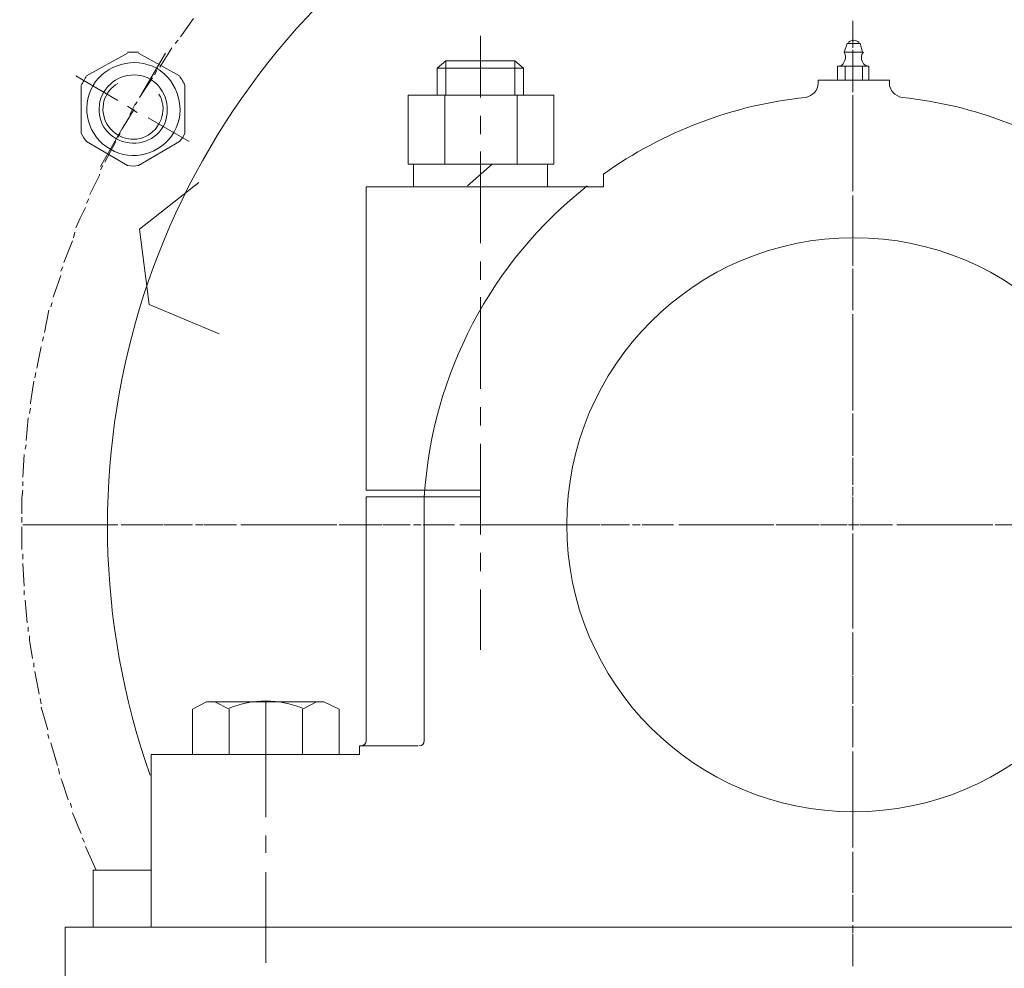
# Model space of a CAD drawing. Header units: millimetres. Extents: x 452087 to 582075, y 10891 to 81641.
# Tile 180 of 256: x 498453 to 498801, y 61255 to 61591. Entities that reach past the tile are written whole.
import ezdxf

# ---------------------------------------------------------------- set-up
doc = ezdxf.new("R2010")
doc.units = ezdxf.units.MM
doc.layers.add('ОЗиМ Металл', color=1, linetype='Continuous', lineweight=50)

# ---------------------------------------------------------------- blocks, each defined once
blk = doc.blocks.new('механизм')
at = {"color": 7, "linetype": 'Continuous', "lineweight": 20, "true_color": 0x000007}
for points in [[(517281.58, 77077.97), (517277.09, 77071.61), (517277.09, 77071.61)], [(517381.08, 77050.66), (517381.08, 77071.98), (517381.08, 77071.98)], [(517276.34, 77070.48), (517275.22, 77069.36), (517275.22, 77069.36)], [(517271.86, 77066), (517263.63, 77051.78), (517263.63, 77051.78)], [(517274.1, 77067.87), (517273.35, 77066.74), (517269.99, 77061.13)], [(517255.4, 77049.54), (517240.81, 77058.14), (517240.81, 77058.14)], [(517268.86, 77060.01), (517268.11, 77058.52), (517268.11, 77058.52)], [(517267.37, 77057.39), (517264.37, 77052.9), (517262.88, 77050.66)], [(517261.38, 77048.42), (517259.51, 77044.68), (517259.51, 77044.68)], [(517262.13, 77049.16), (517261.38, 77048.04), (517261.38, 77048.04)], [(517261.01, 77046.55), (517256.89, 77039.81), (517256.89, 77039.81)], [(517262.13, 77045.42), (517258.76, 77047.67), (517258.76, 77047.67)], [(517510.12, 77047.29), (517510.12, 77037.57), (517510.12, 77037.57)], [(517257.64, 77041.31), (517249.41, 77026.72), (517249.41, 77026.72)], [(517280.08, 77035.32), (517265.87, 77043.55), (517265.87, 77043.55)], [(517381.08, 77037.94), (517381.08, 77044.3), (517381.08, 77044.3)], [(517256.15, 77038.32), (517255.4, 77036.82), (517255.4, 77036.82)], [(517510.12, 77030.84), (517510.12, 77038.69), (517510.12, 77038.69)], [(517254.65, 77035.32), (517250.91, 77028.22), (517250.91, 77028.22)], [(517510.12, 77035.7), (517510.12, 77033.83), (517510.12, 77033.83)], [(517381.08, 77000.16), (517381.08, 77031.96), (517381.08, 77031.96)], [(517510.12, 77031.96), (517510.12, 77022.61), (517510.12, 77022.61)], [(517385.19, 77027.47), (517376.59, 77019.99), (517376.59, 77019.99)], [(517510.12, 77027.47), (517510.12, 77028.97), (517510.12, 77028.97)], [(517249.04, 77024.1), (517249.04, 77023.73), (517245.67, 77017)], [(517250.16, 77027.1), (517249.41, 77025.6), (517249.41, 77025.6)], [(517510.12, 77018.12), (517510.12, 77025.97), (517510.12, 77025.97)], [(517262.88, 77005.03), (517283.45, 77021.11), (517283.45, 77021.11)], [(517510.12, 77020.74), (517510.12, 77018.87), (517510.12, 77018.87)], [(517245.3, 77015.5), (517244.55, 77014), (517244.55, 77014)], [(517510.12, 77014.75), (517510.12, 77016.62), (517510.12, 77016.62)], [(517510.12, 77016.62), (517510.12, 77007.27), (517510.12, 77007.27)], [(517244.18, 77012.51), (517242.31, 77008.77), (517240.81, 77005.4)], [(517510.12, 77005.4), (517510.12, 77013.26), (517510.12, 77013.26)], [(517240.44, 77003.91), (517240.06, 77002.04), (517240.06, 77002.04)], [(517266.24, 76978.84), (517262.88, 77005.03), (517262.88, 77005.03)], [(517510.12, 77005.4), (517510.12, 77003.53), (517510.12, 77003.53)], [(517510.12, 77002.04), (517510.12, 77003.91), (517510.12, 77003.91)], [(517239.69, 77000.91), (517236.7, 76993.43), (517236.7, 76993.43)], [(517510.12, 77001.66), (517510.12, 76992.31), (517510.12, 76992.31)], [(517510.12, 76992.68), (517510.12, 77000.91), (517510.12, 77000.91)], [(517381.08, 76987.45), (517381.08, 76993.81), (517381.08, 76993.81)], [(517236.32, 76991.94), (517235.57, 76990.44), (517235.57, 76990.44)], [(517510.12, 76989.69), (517510.12, 76991.19), (517510.12, 76991.19)], [(517510.12, 76990.07), (517510.12, 76988.2), (517510.12, 76988.2)], [(517235.57, 76988.94), (517232.96, 76981.46), (517232.96, 76981.46)], [(517510.12, 76980.34), (517510.12, 76988.2), (517510.12, 76988.2)], [(517510.12, 76986.33), (517510.12, 76976.97), (517510.12, 76976.97)], [(517232.58, 76979.59), (517232.21, 76978.1), (517232.21, 76978.1)], [(517381.08, 76949.67), (517381.08, 76981.46), (517381.08, 76981.46)], [(517231.46, 76976.97), (517229.96, 76969.12), (517229.96, 76969.12)], [(517290.56, 76968.75), (517266.24, 76978.84), (517266.24, 76978.84)], [(517510.12, 76976.97), (517510.12, 76978.47), (517510.12, 76978.47)], [(517510.12, 76967.62), (517510.12, 76975.48), (517510.12, 76975.48)], [(517510.12, 76975.1), (517510.12, 76973.23), (517510.12, 76973.23)], [(517510.12, 76971.36), (517510.12, 76962.01), (517510.12, 76962.01)], [(517229.59, 76967.62), (517229.21, 76966.13), (517229.21, 76966.13)], [(517510.12, 76964.26), (517510.12, 76966.13), (517510.12, 76966.13)], [(517228.84, 76964.26), (517228.09, 76960.89), (517227.34, 76956.78)], [(517510.12, 76954.91), (517510.12, 76962.76), (517510.12, 76962.76)], [(517510.12, 76960.14), (517510.12, 76958.27), (517510.12, 76958.27)], [(517510.12, 76956.4), (517510.12, 76946.68), (517510.12, 76946.68)], [(517226.22, 76952.29), (517225.1, 76944.81), (517225.1, 76944.43)], [(517226.97, 76955.28), (517226.6, 76953.41), (517226.6, 76953.41)], [(517510.12, 76951.54), (517510.12, 76953.41), (517510.12, 76953.41)], [(517510.12, 76942.19), (517510.12, 76950.42), (517510.12, 76950.42)], [(517225.1, 76942.94), (517224.73, 76941.07), (517224.73, 76941.07)], [(517381.08, 76936.95), (517381.08, 76943.31), (517381.08, 76943.31)], [(517510.12, 76944.81), (517510.12, 76942.94), (517510.12, 76942.94)], [(517224.35, 76939.57), (517223.6, 76931.72), (517223.6, 76931.72)], [(517510.12, 76941.07), (517510.12, 76931.72), (517510.12, 76931.72)], [(517510.12, 76939.2), (517510.12, 76940.69), (517510.12, 76940.69)], [(517510.12, 76929.47), (517510.12, 76937.7), (517510.12, 76937.7)], [(517223.6, 76930.22), (517223.23, 76928.72), (517223.23, 76928.72)], [(517381.08, 76899.17), (517381.08, 76930.59), (517381.08, 76930.59)], [(517510.12, 76929.47), (517510.12, 76927.6), (517510.12, 76927.6)], [(517222.86, 76926.85), (517222.48, 76919), (517222.48, 76919)], [(517510.12, 76926.48), (517510.12, 76927.98), (517510.12, 76927.98)], [(517510.12, 76925.73), (517510.12, 76916.38), (517510.12, 76916.38)], [(517510.12, 76917.13), (517510.12, 76924.98), (517510.12, 76924.98)], [(517222.48, 76917.5), (517222.48, 76916.01), (517222.48, 76916.01)], [(517510.12, 76913.76), (517510.12, 76915.63), (517510.12, 76915.63)], [(517222.48, 76914.51), (517222.11, 76911.89), (517222.11, 76906.28)], [(517381.08, 76902.54), (517381.08, 76914.51), (517381.08, 76914.51)], [(517510.12, 76914.51), (517510.12, 76912.64), (517510.12, 76912.64)], [(517510.12, 76904.41), (517510.12, 76912.27), (517510.12, 76912.27)], [(517510.12, 76910.77), (517510.12, 76901.04), (517510.12, 76901.04)], [(517222.11, 76905.16), (517222.11, 76903.29), (517222.11, 76903.29)], [(517222.11, 76901.79), (517222.11, 76895.06), (517222.11, 76893.94)], [(517222.48, 76902.54), (517230.34, 76902.54), (517230.34, 76902.54)], [(517222.48, 76902.54), (517224.35, 76902.54), (517224.35, 76902.54)], [(517226.22, 76902.54), (517235.57, 76902.54), (517235.57, 76902.54)], [(517231.46, 76902.54), (517233.33, 76902.54), (517233.33, 76902.54)], [(517234.83, 76902.54), (517243.05, 76902.54), (517243.05, 76902.54)], [(517237.44, 76902.54), (517239.69, 76902.54), (517239.69, 76902.54)], [(517241.18, 76902.54), (517250.91, 76902.54), (517250.91, 76902.54)], [(517244.18, 76902.54), (517246.05, 76902.54), (517246.05, 76902.54)], [(517247.54, 76902.54), (517255.4, 76902.54), (517255.4, 76902.54)], [(517252.78, 76902.54), (517254.65, 76902.54), (517254.65, 76902.54)], [(517256.52, 76902.54), (517265.87, 76902.54), (517265.87, 76902.54)], [(517256.89, 76902.54), (517258.76, 76902.54), (517258.76, 76902.54)], [(517260.26, 76902.54), (517268.11, 76902.54), (517268.11, 76902.54)], [(517267.74, 76902.54), (517269.61, 76902.54), (517269.61, 76902.54)], [(517269.61, 76902.54), (517271.11, 76902.54), (517271.11, 76902.54)], [(517271.48, 76902.54), (517281.21, 76902.54), (517281.21, 76902.54)], [(517272.98, 76902.54), (517280.83, 76902.54), (517280.83, 76902.54)], [(517282.33, 76902.54), (517283.82, 76902.54), (517283.82, 76902.54)], [(517283.08, 76902.54), (517284.95, 76902.54), (517284.95, 76902.54)], [(517285.32, 76902.54), (517293.55, 76902.54), (517293.55, 76902.54)], [(517286.82, 76902.54), (517296.17, 76902.54), (517296.17, 76902.54)], [(517294.67, 76902.54), (517296.54, 76902.54), (517296.54, 76902.54)], [(517298.04, 76902.54), (517305.89, 76902.54), (517305.89, 76902.54)], [(517298.04, 76902.54), (517300.28, 76902.54), (517300.28, 76902.54)], [(517302.15, 76902.54), (517311.5, 76902.54), (517311.5, 76902.54)], [(517307.39, 76902.54), (517309.26, 76902.54), (517309.26, 76902.54)], [(517310.76, 76902.54), (517318.61, 76902.54), (517318.61, 76902.54)], [(517313.37, 76902.54), (517315.24, 76902.54), (517315.24, 76902.54)], [(517317.11, 76902.54), (517326.84, 76902.54), (517326.84, 76902.54)], [(517320.11, 76902.54), (517321.6, 76902.54), (517321.6, 76902.54)], [(517323.47, 76902.54), (517331.33, 76902.54), (517331.33, 76902.54)], [(517328.34, 76902.54), (517330.21, 76902.54), (517330.21, 76902.54)], [(517332.08, 76902.54), (517341.8, 76902.54), (517341.8, 76902.54)], [(517332.82, 76902.54), (517334.32, 76902.54), (517334.32, 76902.54)], [(517336.19, 76902.54), (517344.05, 76902.54), (517344.05, 76902.54)], [(517343.67, 76902.54), (517345.54, 76902.54), (517345.54, 76902.54)], [(517345.17, 76902.54), (517347.04, 76902.54), (517347.04, 76902.54)], [(517347.41, 76902.54), (517356.76, 76902.54), (517356.76, 76902.54)], [(517348.53, 76902.54), (517356.39, 76902.54), (517356.39, 76902.54)], [(517357.88, 76902.54), (517359.75, 76902.54), (517359.75, 76902.54)], [(517358.63, 76902.54), (517360.5, 76902.54), (517360.5, 76902.54)], [(517361.25, 76902.54), (517369.11, 76902.54), (517369.11, 76902.54)], [(517362.75, 76902.54), (517372.1, 76902.54), (517372.1, 76902.54)], [(517370.6, 76902.54), (517372.1, 76902.54), (517372.1, 76902.54)], [(517373.97, 76902.54), (517381.82, 76902.54), (517381.82, 76902.54)], [(517373.97, 76902.54), (517375.84, 76902.54), (517375.84, 76902.54)], [(517377.71, 76902.54), (517387.06, 76902.54), (517387.06, 76902.54)], [(517381.08, 76902.54), (517411, 76902.54), (517411, 76902.54)], [(517383.32, 76902.54), (517384.82, 76902.54), (517384.82, 76902.54)], [(517386.69, 76902.54), (517394.54, 76902.54), (517394.54, 76902.54)], [(517389.3, 76902.54), (517391.17, 76902.54), (517391.17, 76902.54)], [(517393.04, 76902.54), (517402.4, 76902.54), (517402.4, 76902.54)], [(517396.04, 76902.54), (517397.53, 76902.54), (517397.53, 76902.54)], [(517399.03, 76902.54), (517406.88, 76902.54), (517406.88, 76902.54)], [(517404.27, 76902.54), (517406.14, 76902.54), (517406.14, 76902.54)], [(517408.01, 76902.54), (517417.36, 76902.54), (517417.36, 76902.54)], [(517408.38, 76902.54), (517410.25, 76902.54), (517410.25, 76902.54)], [(517411.75, 76902.54), (517419.6, 76902.54), (517419.6, 76902.54)], [(517419.23, 76902.54), (517421.1, 76902.54), (517421.1, 76902.54)], [(517421.1, 76902.54), (517422.59, 76902.54), (517422.59, 76902.54)], [(517422.97, 76902.54), (517432.69, 76902.54), (517432.69, 76902.54)], [(517424.46, 76902.54), (517432.32, 76902.54), (517432.32, 76902.54)], [(517433.81, 76902.54), (517435.31, 76902.54), (517435.31, 76902.54)], [(517434.56, 76902.54), (517436.43, 76902.54), (517436.43, 76902.54)], [(517437.18, 76902.54), (517445.04, 76902.54), (517445.04, 76902.54)], [(517438.3, 76902.54), (517447.65, 76902.54), (517447.65, 76902.54)], [(517446.53, 76902.54), (517448.03, 76902.54), (517448.03, 76902.54)], [(517449.9, 76902.54), (517457.75, 76902.54), (517457.75, 76902.54)], [(517449.9, 76902.54), (517451.77, 76902.54), (517451.77, 76902.54)], [(517453.64, 76902.54), (517462.99, 76902.54), (517462.99, 76902.54)], [(517458.88, 76902.54), (517460.75, 76902.54), (517460.75, 76902.54)], [(517462.24, 76902.54), (517470.1, 76902.54), (517470.1, 76902.54)], [(517464.86, 76902.54), (517466.73, 76902.54), (517466.73, 76902.54)], [(517468.6, 76902.54), (517478.33, 76902.54), (517478.33, 76902.54)], [(517471.59, 76902.54), (517473.09, 76902.54), (517473.09, 76902.54)], [(517474.96, 76902.54), (517482.81, 76902.54), (517482.81, 76902.54)], [(517480.2, 76902.54), (517482.07, 76902.54), (517482.07, 76902.54)], [(517483.56, 76902.54), (517493.29, 76902.54), (517493.29, 76902.54)], [(517484.31, 76902.54), (517485.81, 76902.54), (517485.81, 76902.54)], [(517487.68, 76902.54), (517495.53, 76902.54), (517495.53, 76902.54)], [(517495.16, 76902.54), (517497.03, 76902.54), (517497.03, 76902.54)], [(517497.03, 76902.54), (517498.52, 76902.54), (517498.52, 76902.54)], [(517498.9, 76902.54), (517508.25, 76902.54), (517508.25, 76902.54)], [(517500.39, 76902.54), (517508.25, 76902.54), (517508.25, 76902.54)], [(517508.62, 76902.54), (517512.36, 76902.54), (517512.36, 76902.54)], [(517509.74, 76902.54), (517511.24, 76902.54), (517511.24, 76902.54)], [(517510.12, 76900.67), (517510.12, 76904.04), (517510.12, 76904.04)], [(517510.12, 76901.04), (517510.12, 76902.91), (517510.12, 76902.91)], [(517510.12, 76902.54), (517512.36, 76902.54), (517512.36, 76902.54)], [(517512.74, 76902.54), (517520.59, 76902.54), (517520.59, 76902.54)], [(517514.23, 76902.54), (517523.58, 76902.54), (517523.58, 76902.54)], [(517522.09, 76902.54), (517523.96, 76902.54), (517523.96, 76902.54)], [(517525.45, 76902.54), (517533.31, 76902.54), (517533.31, 76902.54)], [(517525.45, 76902.54), (517527.32, 76902.54), (517527.32, 76902.54)], [(517529.2, 76902.54), (517538.92, 76902.54), (517538.92, 76902.54)], [(517534.81, 76902.54), (517536.3, 76902.54), (517536.3, 76902.54)], [(517538.17, 76902.54), (517546.03, 76902.54), (517546.03, 76902.54)], [(517540.79, 76902.54), (517542.66, 76902.54), (517542.66, 76902.54)], [(517544.53, 76902.54), (517553.88, 76902.54), (517553.88, 76902.54)], [(517547.52, 76902.54), (517549.02, 76902.54), (517549.02, 76902.54)], [(517550.89, 76902.54), (517558.74, 76902.54), (517558.74, 76902.54)], [(517555.75, 76902.54), (517557.62, 76902.54), (517557.62, 76902.54)], [(517559.49, 76902.54), (517569.22, 76902.54), (517569.22, 76902.54)], [(517560.24, 76902.54), (517561.74, 76902.54), (517561.74, 76902.54)], [(517510.12, 76891.69), (517510.12, 76899.55), (517510.12, 76899.55)], [(517510.12, 76899.17), (517510.12, 76897.3), (517510.12, 76897.3)], [(517510.12, 76895.81), (517510.12, 76886.08), (517510.12, 76886.08)], [(517222.48, 76892.44), (517222.48, 76890.57), (517222.48, 76890.57)], [(517381.08, 76886.46), (517381.08, 76892.82), (517381.08, 76892.82)], [(517222.48, 76889.07), (517222.86, 76881.22), (517222.86, 76881.22)], [(517510.12, 76888.7), (517510.12, 76890.2), (517510.12, 76890.2)], [(517510.12, 76878.98), (517510.12, 76887.2), (517510.12, 76887.2)], [(517510.12, 76884.21), (517510.12, 76882.34), (517510.12, 76882.34)], [(517222.86, 76879.72), (517222.86, 76878.6), (517222.86, 76878.23)], [(517381.08, 76859.15), (517381.08, 76880.1), (517381.08, 76880.1)], [(517510.12, 76880.47), (517510.12, 76871.12), (517510.12, 76871.12)], [(517510.12, 76875.98), (517510.12, 76877.48), (517510.12, 76877.48)], [(517223.23, 76876.36), (517223.98, 76868.5), (517223.98, 76868.5)], [(517510.12, 76866.63), (517510.12, 76874.49), (517510.12, 76874.49)], [(517224.35, 76867.01), (517224.35, 76865.51), (517224.35, 76865.51)], [(517510.12, 76869.25), (517510.12, 76867.01), (517510.12, 76867.01)], [(517224.73, 76864.01), (517224.73, 76862.52), (517225.85, 76856.16)], [(517510.12, 76863.27), (517510.12, 76865.14), (517510.12, 76865.14)], [(517510.12, 76865.14), (517510.12, 76855.79), (517510.12, 76855.79)], [(517510.12, 76853.92), (517510.12, 76861.77), (517510.12, 76861.77)], [(517226.22, 76854.66), (517226.22, 76853.17), (517226.22, 76853.17)], [(517510.12, 76853.92), (517510.12, 76852.04), (517510.12, 76852.04)], [(517226.6, 76851.67), (517227.72, 76845.69), (517228.09, 76843.82)], [(517510.12, 76850.55), (517510.12, 76852.42), (517510.12, 76852.42)], [(517510.12, 76850.17), (517510.12, 76840.45), (517510.12, 76840.45)], [(517510.12, 76841.2), (517510.12, 76849.05), (517510.12, 76849.05)], [(517228.47, 76842.32), (517228.84, 76840.45), (517228.84, 76840.45)], [(517306.64, 76801.18), (517306.64, 76841.2), (517306.64, 76841.2)], [(517510.12, 76837.83), (517510.12, 76839.7), (517510.12, 76839.7)], [(517228.84, 76839.33), (517231.08, 76831.47), (517231.08, 76831.47)], [(517510.12, 76838.58), (517510.12, 76836.71), (517510.12, 76836.71)], [(517510.12, 76828.48), (517510.12, 76836.71), (517510.12, 76836.71)], [(517510.12, 76834.84), (517510.12, 76825.49), (517510.12, 76825.49)], [(517231.08, 76829.98), (517231.46, 76828.48), (517231.46, 76828.48)], [(517232.21, 76826.98), (517234.45, 76819.13), (517234.45, 76819.13)], [(517510.12, 76825.49), (517510.12, 76826.98), (517510.12, 76826.98)], [(517510.12, 76815.76), (517510.12, 76823.99), (517510.12, 76823.99)], [(517510.12, 76823.62), (517510.12, 76821.75), (517510.12, 76821.75)], [(517510.12, 76819.88), (517510.12, 76810.15), (517510.12, 76810.15)], [(517234.83, 76818.01), (517235.2, 76816.14), (517235.2, 76816.14)], [(517235.57, 76814.64), (517235.95, 76813.89), (517238.19, 76807.16)], [(517510.12, 76812.77), (517510.12, 76814.64), (517510.12, 76814.64)], [(517510.12, 76803.42), (517510.12, 76811.27), (517510.12, 76811.27)], [(517238.94, 76806.04), (517239.31, 76804.54), (517239.31, 76804.54)], [(517510.12, 76808.28), (517510.12, 76806.79), (517510.12, 76806.79)], [(517239.69, 76802.67), (517241.56, 76798.18), (517242.68, 76795.56)], [(517510.12, 76804.54), (517510.12, 76795.19), (517510.12, 76795.19)], [(517510.12, 76800.05), (517510.12, 76801.92), (517510.12, 76801.92)], [(517510.12, 76790.7), (517510.12, 76798.56), (517510.12, 76798.56)], [(517243.05, 76794.07), (517243.8, 76792.57), (517243.8, 76792.57)], [(517306.64, 76788.83), (517306.64, 76794.82), (517306.64, 76794.82)], [(517510.12, 76793.32), (517510.12, 76791.45), (517510.12, 76791.45)], [(517244.18, 76791.08), (517247.92, 76782.85), (517247.92, 76782.85)], [(517510.12, 76787.34), (517510.12, 76789.21), (517510.12, 76789.21)], [(517510.12, 76789.21), (517510.12, 76779.86), (517510.12, 76779.86)], [(517510.12, 76777.98), (517510.12, 76785.84), (517510.12, 76785.84)], [(517306.64, 76750.68), (517306.64, 76782.1), (517306.64, 76782.1)], [(517510.12, 76777.98), (517510.12, 76776.11), (517510.12, 76776.11)], [(517510.12, 76774.99), (517510.12, 76776.49), (517510.12, 76776.49)], [(517510.12, 76774.24), (517510.12, 76764.89), (517510.12, 76764.89)], [(517510.12, 76765.27), (517510.12, 76773.5), (517510.12, 76773.5)], [(517510.12, 76762.28), (517510.12, 76763.77), (517510.12, 76763.77)], [(517510.12, 76763.02), (517510.12, 76761.15), (517510.12, 76761.15)], [(517510.12, 76752.92), (517510.12, 76760.78), (517510.12, 76760.78)], [(517510.12, 76759.28), (517510.12, 76749.56), (517510.12, 76749.56)], [(517510.12, 76749.56), (517510.12, 76751.43), (517510.12, 76751.43)]]:
    blk.add_lwpolyline(points, dxfattribs=at)
at = {"layer": 'ОЗиМ Металл', "linetype": 'Continuous', "lineweight": 20}
for points in [[(517510.12, 77077.22), (517510.12, 77067.87), (517510.12, 77067.87)], [(517510.12, 77068.61), (517510.12, 77076.47), (517510.12, 77076.47)], [(517508.25, 77069.36), (517507.13, 77066.37), (517507.13, 77066.37)], [(517510.12, 77069.36), (517508.25, 77069.36), (517508.25, 77069.36)], [(517510.12, 77069.36), (517512.74, 77069.36), (517512.74, 77069.36)], [(517512.74, 77069.36), (517513.49, 77066.37), (517513.49, 77066.37)], [(517258.76, 77066), (517244.55, 77058.14), (517244.55, 77058.14)], [(517276.72, 77058.14), (517262.5, 77066), (517262.5, 77066)], [(517507.13, 77066.37), (517513.49, 77066.37), (517513.49, 77066.37)], [(517510.12, 77065.25), (517510.12, 77067.12), (517510.12, 77067.12)], [(517510.12, 77066), (517510.12, 77064.13), (517510.12, 77064.13)], [(517369.11, 77063.38), (517366.11, 77060.76), (517366.11, 77051.41)], [(517369.11, 77063.38), (517393.04, 77063.38), (517393.04, 77063.38)], [(517369.11, 77063.38), (517369.11, 77051.41), (517369.11, 77051.41)], [(517393.04, 77063.38), (517393.04, 77051.41), (517393.04, 77051.41)], [(517393.04, 77063.38), (517396.04, 77060.76), (517396.04, 77051.41)], [(517504.88, 77056.64), (517504.88, 77061.51), (517504.88, 77061.51)], [(517504.88, 77061.51), (517515.73, 77061.51), (517515.73, 77061.51)], [(517507.5, 77056.64), (517507.5, 77061.51), (517507.5, 77061.51)], [(517510.12, 77055.9), (517510.12, 77064.13), (517510.12, 77064.13)], [(517510.12, 77062.26), (517510.12, 77052.53), (517510.12, 77052.53)], [(517513.49, 77056.64), (517513.49, 77061.51), (517513.49, 77061.51)], [(517515.73, 77061.51), (517515.73, 77056.64), (517515.73, 77056.64)], [(517366.11, 77060.76), (517396.04, 77060.76), (517396.04, 77060.76)], [(517242.68, 77054.77), (517242.68, 77038.32), (517242.68, 77038.32)], [(517278.59, 77038.32), (517278.59, 77054.77), (517278.59, 77054.77)], [(517522.84, 77055.52), (517522.84, 77056.64), (517498.15, 77056.64), (517522.84, 77056.64)], [(517498.15, 77056.64), (517498.15, 77055.52), (517498.15, 77055.52)], [(517356.01, 77051.41), (517406.51, 77051.41), (517406.51, 77051.41)], [(517356.01, 77027.47), (517356.01, 77051.41), (517356.01, 77051.41)], [(517368.73, 77027.47), (517368.73, 77051.41), (517368.73, 77051.41)], [(517393.79, 77027.47), (517393.79, 77051.41), (517393.79, 77051.41)], [(517406.51, 77027.47), (517406.51, 77051.41), (517406.51, 77051.41)], [(517510.12, 77052.53), (517510.12, 77054.4), (517510.12, 77054.4)], [(517510.12, 77043.18), (517510.12, 77051.41), (517510.12, 77051.41)], [(517510.12, 77050.66), (517510.12, 77049.16), (517510.12, 77049.16)], [(517510.12, 77040.19), (517510.12, 77041.68), (517510.12, 77041.68)], [(517244.55, 77035.32), (517258.76, 77027.1), (517258.76, 77027.1)], [(517262.5, 77027.1), (517276.72, 77035.32), (517276.72, 77035.32)], [(517356.01, 77027.47), (517406.51, 77027.47), (517406.51, 77027.47)], [(517357.88, 77019.61), (517357.88, 77027.47), (517357.88, 77027.47)], [(517404.27, 77019.61), (517404.27, 77027.47), (517404.27, 77027.47)], [(517423.72, 77024.1), (517423.72, 77019.61), (517423.72, 77019.61)], [(517341.43, 76914.51), (517341.43, 77019.61), (517341.43, 77019.61)], [(517341.43, 77019.61), (517423.72, 77019.61), (517423.72, 77019.61)], [(517357.88, 77019.61), (517404.27, 77019.61), (517404.27, 77019.61)], [(517381.08, 76914.51), (517341.43, 76914.51), (517341.43, 76914.51)], [(517341.43, 76827.73), (517341.43, 76912.27), (517341.43, 76912.27)], [(517381.08, 76912.27), (517341.43, 76912.27), (517341.43, 76912.27)], [(517361.62, 76912.27), (517361.62, 76827.73), (517361.62, 76827.73)], [(517281.21, 76822.87), (517281.21, 76838.58), (517286.07, 76841.2)], [(517286.07, 76841.2), (517326.84, 76841.2), (517326.84, 76841.2)], [(517293.92, 76822.87), (517293.92, 76838.58), (517289.06, 76841.2)], [(517319.36, 76822.87), (517319.36, 76838.58), (517324.22, 76841.2)], [(517326.84, 76841.2), (517332.08, 76838.58), (517332.08, 76838.58)], [(517332.08, 76838.58), (517332.08, 76822.87), (517332.08, 76822.87)], [(517266.99, 76822.87), (517339.18, 76822.87), (517339.18, 76822.87)], [(517266.99, 76763.02), (517266.99, 76822.87), (517266.99, 76822.87)], [(517339.18, 76822.87), (517339.18, 76825.86), (517339.18, 76825.86)], [(517339.18, 76825.86), (517359.38, 76825.86), (517359.38, 76825.86)], [(517266.99, 76782.85), (517246.79, 76782.85), (517246.79, 76763.02)], [(517237.07, 76763.02), (517237.07, 76285.75), (517237.07, 76285.75)], [(517237.07, 76763.02), (517510.12, 76763.02), (517510.12, 76763.02)], [(517753.99, 76763.02), (517510.12, 76763.02), (517510.12, 76763.02)]]:
    blk.add_lwpolyline(points, dxfattribs=at)
for points, knots in [([(517783.92, 76648.94), (517921.19, 76797.43), (517915.58, 77028.22), (517770.83, 77169.61), (517770.83, 77169.61), (517626.07, 77310.62), (517394.91, 77310.62), (517250.16, 77169.61), (517250.16, 77169.61), (517105.41, 77028.22), (517099.42, 76797.43), (517237.07, 76648.94)], [0, 0, 0, 0, 0.083333, 0.083333, 0.083333, 0.083334, 0.166667, 0.166667, 0.166667, 0.166668, 1, 1, 1, 1]), ([(517783.92, 76656.42), (517916.7, 76803.79), (517908.85, 77029.71), (517765.96, 77167.36), (517765.96, 77167.36), (517623.45, 77305.01), (517397.53, 77305.01), (517254.65, 77167.36), (517254.65, 77167.36), (517112.14, 77029.71), (517104.29, 76803.79), (517236.7, 76656.42)], [0, 0, 0, 0, 0.083333, 0.083333, 0.083333, 0.083334, 0.166667, 0.166667, 0.166667, 0.166668, 1, 1, 1, 1]), ([(517884.53, 76902.54), (517884.53, 77109.01), (517716.96, 77276.58), (517510.49, 77276.58), (517510.49, 77276.58), (517303.65, 77276.58), (517136.45, 77109.01), (517136.45, 76902.54), (517136.45, 76902.54), (517136.45, 76696.07), (517303.65, 76528.5), (517510.49, 76528.5), (517510.49, 76528.5), (517716.96, 76528.5), (517884.53, 76696.07), (517884.53, 76902.54)], [0, 0, 0, 0, 0.0625, 0.0625, 0.0625, 0.062501, 0.125, 0.125, 0.125, 0.125001, 0.1875, 0.1875, 0.1875, 0.187501, 1, 1, 1, 1]), ([(517754.74, 76818.01), (517791.77, 76925.36), (517754.74, 77044.3), (517663.1, 77111.25), (517663.1, 77111.25), (517571.46, 77178.21), (517446.91, 77177.83), (517356.01, 77109.76), (517356.01, 77109.76), (517264.75, 77042.06), (517228.84, 76922.74), (517266.62, 76815.76)], [0, 0, 0, 0, 0.083333, 0.083333, 0.083333, 0.083334, 0.166667, 0.166667, 0.166667, 0.166668, 1, 1, 1, 1]), ([(517512.36, 77069.74), (517511.62, 77070.11), (517511.24, 77070.48), (517510.49, 77070.48), (517510.49, 77070.48), (517509.74, 77070.48), (517509, 77070.11), (517508.62, 77069.74)], [0, 0, 0, 0, 0.125, 0.125, 0.125, 0.125001, 1, 1, 1, 1]), ([(517268.86, 77060.76), (517261.01, 77064.87), (517251.28, 77062.26), (517246.79, 77054.77), (517246.79, 77054.77), (517242.31, 77046.92), (517244.92, 77037.19), (517252.78, 77032.71), (517252.78, 77032.71), (517260.26, 77028.22), (517270.36, 77030.84), (517274.85, 77038.69), (517274.85, 77038.69), (517279.34, 77046.17), (517276.34, 77056.27), (517268.86, 77060.76)], [0, 0, 0, 0, 0.0625, 0.0625, 0.0625, 0.062501, 0.125, 0.125, 0.125, 0.125001, 0.1875, 0.1875, 0.1875, 0.187501, 1, 1, 1, 1]), ([(517505.63, 77061.51), (517506.75, 77061.88), (517507.13, 77062.63), (517507.5, 77063.75), (517507.5, 77063.75), (517507.87, 77064.5), (517507.5, 77065.62), (517507.13, 77066.37)], [0, 0, 0, 0, 0.125, 0.125, 0.125, 0.125001, 1, 1, 1, 1]), ([(517513.86, 77066.37), (517513.11, 77065.62), (517513.11, 77064.5), (517513.11, 77063.75), (517513.11, 77063.75), (517513.49, 77062.63), (517514.23, 77061.88), (517514.98, 77061.51)], [0, 0, 0, 0, 0.125, 0.125, 0.125, 0.125001, 1, 1, 1, 1]), ([(517266.62, 77057.02), (517261.01, 77060.01), (517253.9, 77058.14), (517250.53, 77052.53), (517250.53, 77052.53), (517247.17, 77046.92), (517249.04, 77039.44), (517254.65, 77036.45), (517254.65, 77036.45), (517260.63, 77033.08), (517267.74, 77034.95), (517271.11, 77040.56), (517271.11, 77040.56), (517274.1, 77046.17), (517272.23, 77053.65), (517266.62, 77057.02)], [0, 0, 0, 0, 0.0625, 0.0625, 0.0625, 0.062501, 0.125, 0.125, 0.125, 0.125001, 0.1875, 0.1875, 0.1875, 0.187501, 1, 1, 1, 1]), ([(517255.4, 77055.52), (517250.53, 77052.9), (517248.66, 77046.55), (517251.66, 77041.31), (517251.66, 77041.31), (517254.65, 77036.45), (517261.01, 77034.58), (517265.87, 77037.57), (517265.87, 77037.57), (517270.73, 77040.56), (517272.6, 77046.92), (517269.61, 77051.78)], [0, 0, 0, 0, 0.083333, 0.083333, 0.083333, 0.083334, 0.166667, 0.166667, 0.166667, 0.166668, 1, 1, 1, 1]), ([(517609.99, 76902.54), (517609.99, 76957.52), (517565.48, 77002.04), (517510.49, 77002.04), (517510.49, 77002.04), (517455.51, 77002.04), (517411, 76957.52), (517411, 76902.54), (517411, 76902.54), (517411, 76847.56), (517455.51, 76803.05), (517510.49, 76803.05), (517510.49, 76803.05), (517565.48, 76803.05), (517609.99, 76847.56), (517609.99, 76902.54)], [0, 0, 0, 0, 0.0625, 0.0625, 0.0625, 0.062501, 0.125, 0.125, 0.125, 0.125001, 0.1875, 0.1875, 0.1875, 0.187501, 1, 1, 1, 1])]:
    blk.add_open_spline(points, degree=3, knots=knots, dxfattribs=at)
for points in [[(517262.5, 77066.37), (517261.38, 77066.37), (517260.26, 77066.37), (517258.76, 77066.37)], [(517244.55, 77058.14), (517243.8, 77057.02), (517243.43, 77055.9), (517242.68, 77054.77)], [(517278.59, 77054.77), (517278.21, 77055.9), (517277.47, 77057.02), (517276.72, 77058.14)], [(517493.66, 77050.66), (517496.28, 77051.03), (517498.15, 77053.28), (517498.15, 77055.52)], [(517522.84, 77055.52), (517522.84, 77053.28), (517524.71, 77051.03), (517527.32, 77050.66)], [(517493.66, 77050.66), (517468.6, 77048.04), (517444.29, 77038.69), (517423.72, 77024.1)], [(517596.9, 77024.1), (517576.32, 77038.69), (517552.39, 77048.04), (517527.32, 77050.66)], [(517242.68, 77038.32), (517243.43, 77037.19), (517243.8, 77036.07), (517244.55, 77035.32)], [(517276.72, 77035.32), (517277.47, 77036.07), (517278.21, 77037.19), (517278.59, 77038.32)], [(517258.76, 77027.1), (517260.26, 77026.72), (517261.38, 77026.72), (517262.5, 77027.1)], [(517418.11, 77019.99), (517384.82, 76993.81), (517364.24, 76954.53), (517361.62, 76912.27)], [(517319.36, 76838.95), (517311.13, 76842.32), (517302.15, 76842.32), (517293.92, 76838.95)], [(517339.56, 76825.86), (517340.68, 76825.86), (517341.43, 76826.61), (517341.43, 76827.73)], [(517359.75, 76825.86), (517360.88, 76825.86), (517361.62, 76826.61), (517361.62, 76827.73)]]:
    blk.add_open_spline(points, degree=3, dxfattribs=at)

msp = doc.modelspace()

# ---------------------------------------------------------------- block references
at = {"color": 5, "xscale": 1.02236421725, "yscale": 1.02236421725, "zscale": 1.02236421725}
msp.add_blockref('механизм', (-30336.09, -17210.04), dxfattribs=at)

doc.saveas('drawing.dxf')
